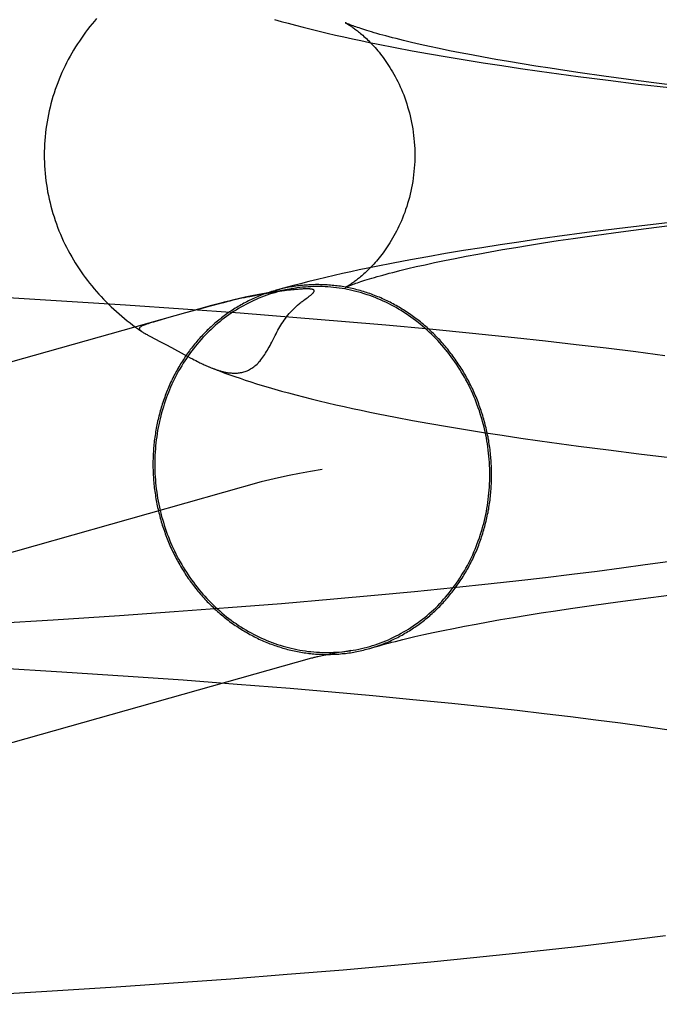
# Model space of a CAD drawing. Header units: inches. Extents: x 0 to 243, y 0 to 157.
# Tile 19 of 63: x 84.6215 to 84.6888, y 80.9121 to 81.0158. Entities that reach past the tile are written whole.
import ezdxf

# ---------------------------------------------------------------- set-up
doc = ezdxf.new("R2010")
doc.units = ezdxf.units.IN
doc.header["$LTSCALE"] = 13.357143
doc.header["$MEASUREMENT"] = 0
doc.linetypes.add('HIDDEN', pattern=[0.2, 0.1, -0.1])
doc.layers.add('DEFAULT_2', color=8, linetype='HIDDEN')

msp = doc.modelspace()

# ---------------------------------------------------------------- linework, layer by layer
at = {"layer": 'DEFAULT_2', "color": 8, "linetype": 'HIDDEN'}
for p, q in [((84.66099, 81.01285), (84.6628, 81.01251)), ((84.6628, 81.01251), (84.66462, 81.01218)), ((84.6646, 81.01296), (84.66363, 81.01317)), ((84.66562, 81.01274), (84.6646, 81.01296)), ((84.6667, 81.01251), (84.66562, 81.01274)), ((84.66784, 81.01229), (84.6667, 81.01251)), ((84.66462, 81.01218), (84.66647, 81.01186)), ((84.66647, 81.01186), (84.66836, 81.01155)), ((84.66904, 81.01206), (84.66784, 81.01229)), ((84.66836, 81.01155), (84.67027, 81.01124)), ((84.67028, 81.01183), (84.66904, 81.01206)), ((84.67158, 81.0116), (84.67028, 81.01183)), ((84.67294, 81.01136), (84.67158, 81.0116)), ((84.67435, 81.01113), (84.67294, 81.01136)), ((84.67027, 81.01124), (84.67222, 81.01094)), ((84.67222, 81.01094), (84.67419, 81.01065)), ((84.67419, 81.01065), (84.67619, 81.01036)), ((84.6758, 81.01089), (84.67435, 81.01113)), ((84.67731, 81.01066), (84.6758, 81.01089)), ((84.67619, 81.01036), (84.67821, 81.01008)), ((84.67887, 81.01042), (84.67731, 81.01066)), ((84.68047, 81.01018), (84.67887, 81.01042)), ((84.67821, 81.01008), (84.68027, 81.0098)), ((84.68027, 81.0098), (84.68341, 81.0094)), ((84.68296, 81.00983), (84.68047, 81.01018)), ((84.68555, 81.00948), (84.68296, 81.00983)), ((84.68341, 81.0094), (84.68661, 81.009)), ((84.68824, 81.00913), (84.68555, 81.00948)), ((84.68661, 81.009), (84.68987, 81.00862)), ((84.69102, 81.00879), (84.68824, 81.00913)), ((84.68433, 80.99376), (84.68116, 80.99336)), ((84.68756, 80.99416), (84.68433, 80.99376)), ((84.68475, 80.99346), (84.68741, 80.9938)), ((84.68741, 80.9938), (84.69016, 80.99415)), ((84.69085, 80.99454), (84.68756, 80.99416)), ((84.67806, 80.99294), (84.67603, 80.99266)), ((84.68116, 80.99336), (84.67806, 80.99294)), ((84.67815, 80.99252), (84.67973, 80.99275)), ((84.67973, 80.99275), (84.68219, 80.99311)), ((84.68219, 80.99311), (84.68475, 80.99346)), ((84.67011, 80.99177), (84.66819, 80.99147)), ((84.67205, 80.99208), (84.67011, 80.99177)), ((84.67402, 80.99237), (84.67205, 80.99208)), ((84.67231, 80.99157), (84.67369, 80.99181)), ((84.67369, 80.99181), (84.67513, 80.99204)), ((84.67603, 80.99266), (84.67402, 80.99237)), ((84.67513, 80.99204), (84.67661, 80.99228)), ((84.67661, 80.99228), (84.67815, 80.99252)), ((84.66444, 80.99083), (84.6626, 80.99049)), ((84.6663, 80.99115), (84.66444, 80.99083)), ((84.6662, 80.99043), (84.66731, 80.99065)), ((84.66819, 80.99147), (84.6663, 80.99115)), ((84.66731, 80.99065), (84.66848, 80.99088)), ((84.66848, 80.99088), (84.6697, 80.99111)), ((84.6697, 80.99111), (84.67098, 80.99134)), ((84.67098, 80.99134), (84.67231, 80.99157)), ((84.66079, 80.99015), (84.659, 80.9898)), ((84.6626, 80.99049), (84.66079, 80.99015)), ((84.66232, 80.98957), (84.6632, 80.98978)), ((84.6632, 80.98978), (84.66414, 80.98999)), ((84.66414, 80.98999), (84.66514, 80.99021)), ((84.66514, 80.99021), (84.6662, 80.99043)), ((84.62529, 80.9862), (84.61798, 80.98663)), ((84.64621, 80.98672), (84.6457, 80.98662)), ((84.64668, 80.98681), (84.64621, 80.98672)), ((84.64711, 80.98689), (84.64668, 80.98681)), ((84.64751, 80.98696), (84.64711, 80.98689)), ((84.64787, 80.98702), (84.64751, 80.98696)), ((84.64821, 80.98707), (84.64787, 80.98702)), ((84.64852, 80.98712), (84.64821, 80.98707)), ((84.64881, 80.98716), (84.64852, 80.98712)), ((84.64908, 80.9872), (84.64881, 80.98716)), ((84.64933, 80.98723), (84.64908, 80.9872)), ((84.64957, 80.98726), (84.64933, 80.98723)), ((84.64979, 80.98729), (84.64957, 80.98726)), ((84.64999, 80.98731), (84.64979, 80.98729)), ((84.65018, 80.98733), (84.64999, 80.98731)), ((84.65035, 80.98735), (84.65018, 80.98733)), ((84.65051, 80.98737), (84.65035, 80.98735)), ((84.65065, 80.98738), (84.65051, 80.98737)), ((84.65079, 80.98739), (84.65065, 80.98738)), ((84.65091, 80.9874), (84.65079, 80.98739)), ((84.65102, 80.98741), (84.65091, 80.9874)), ((84.65113, 80.98742), (84.65102, 80.98741)), ((84.65122, 80.98742), (84.65113, 80.98742)), ((84.65131, 80.98743), (84.65122, 80.98742)), ((84.65139, 80.98743), (84.65131, 80.98743)), ((84.65146, 80.98743), (84.65139, 80.98743)), ((84.65152, 80.98743), (84.65146, 80.98743)), ((84.65158, 80.98743), (84.65152, 80.98743)), ((84.65163, 80.98744), (84.65158, 80.98743)), ((84.65162, 80.98643), (84.65183, 80.98658)), ((84.65175, 80.98744), (84.65173, 80.98744)), ((84.6518, 80.98744), (84.65178, 80.98744)), ((84.65183, 80.98658), (84.65195, 80.98667)), ((84.64166, 80.98569), (84.51251, 80.94927)), ((84.6326, 80.98573), (84.62529, 80.9862)), ((84.63866, 80.98532), (84.6326, 80.98573)), ((84.64152, 80.98563), (84.64063, 80.98538)), ((84.65147, 80.98632), (84.65162, 80.98643)), ((84.64468, 80.98488), (84.63866, 80.98532)), ((84.64063, 80.98538), (84.63893, 80.98492)), ((84.65064, 80.98441), (84.64468, 80.98488)), ((84.65535, 80.98402), (84.65064, 80.98441)), ((84.636, 80.98408), (84.63554, 80.98395)), ((84.63682, 80.98432), (84.636, 80.98408)), ((84.66001, 80.98361), (84.65535, 80.98402)), ((84.6646, 80.98319), (84.66001, 80.98361)), ((84.63398, 80.98319), (84.63434, 80.98294)), ((84.63429, 80.98297), (84.63434, 80.98294)), ((84.63518, 80.98246), (84.63629, 80.98188)), ((84.66912, 80.98274), (84.6646, 80.98319)), ((84.67355, 80.98229), (84.66912, 80.98274)), ((84.63629, 80.98188), (84.63684, 80.98159)), ((84.63684, 80.98159), (84.63744, 80.98126)), ((84.63744, 80.98126), (84.63877, 80.98054)), ((84.67682, 80.98193), (84.67355, 80.98229)), ((84.68004, 80.98157), (84.67682, 80.98193)), ((84.68321, 80.98119), (84.68004, 80.98157)), ((84.63877, 80.98054), (84.63917, 80.98032)), ((84.63917, 80.98032), (84.63942, 80.98019)), ((84.68632, 80.98081), (84.68321, 80.98119)), ((84.68937, 80.98041), (84.68632, 80.98081)), ((84.63942, 80.98019), (84.63966, 80.98007)), ((84.63966, 80.98007), (84.63983, 80.97998)), ((84.63983, 80.97998), (84.64, 80.97989)), ((84.64, 80.97989), (84.64017, 80.97981)), ((84.64017, 80.97981), (84.64033, 80.97973)), ((84.64033, 80.97973), (84.64044, 80.97967)), ((84.64044, 80.97967), (84.64055, 80.97962)), ((84.64055, 80.97962), (84.64066, 80.97957)), ((84.64066, 80.97957), (84.64077, 80.97951)), ((84.64077, 80.97951), (84.64089, 80.97946)), ((84.64089, 80.97946), (84.641, 80.97941)), ((84.641, 80.97941), (84.64112, 80.97935)), ((84.64112, 80.97935), (84.64124, 80.9793)), ((84.64124, 80.9793), (84.64137, 80.97925)), ((84.66102, 80.97394), (84.66282, 80.9736)), ((84.66282, 80.9736), (84.66465, 80.97328)), ((84.66465, 80.97328), (84.6665, 80.97295)), ((84.6665, 80.97295), (84.66839, 80.97264)), ((84.66839, 80.97264), (84.6703, 80.97233)), ((84.6703, 80.97233), (84.67225, 80.97203)), ((84.67225, 80.97203), (84.67422, 80.97174)), ((84.67422, 80.97174), (84.67622, 80.97145)), ((84.67622, 80.97145), (84.67825, 80.97117)), ((84.67825, 80.97117), (84.68031, 80.97089)), ((84.68031, 80.97089), (84.68345, 80.97049)), ((84.68345, 80.97049), (84.68665, 80.97009)), ((84.68665, 80.97009), (84.68992, 80.96971)), ((84.6469, 80.96712), (84.51781, 80.93071)), ((84.68971, 80.95873), (84.68732, 80.95839)), ((84.68225, 80.95771), (84.67958, 80.95737)), ((84.68483, 80.95805), (84.68225, 80.95771)), ((84.68732, 80.95839), (84.68483, 80.95805)), ((84.6711, 80.95639), (84.66712, 80.95597)), ((84.674, 80.95672), (84.6711, 80.95639)), ((84.67683, 80.95704), (84.674, 80.95672)), ((84.67958, 80.95737), (84.67683, 80.95704)), ((84.66302, 80.95556), (84.65882, 80.95516)), ((84.66712, 80.95597), (84.66302, 80.95556)), ((84.65453, 80.95478), (84.64904, 80.95431)), ((84.65882, 80.95516), (84.65453, 80.95478)), ((84.6819, 80.95416), (84.68445, 80.95451)), ((84.68445, 80.95451), (84.68709, 80.95486)), ((84.68709, 80.95486), (84.68982, 80.9552)), ((84.63774, 80.95344), (84.63197, 80.95303)), ((84.64343, 80.95386), (84.63774, 80.95344)), ((84.64904, 80.95431), (84.64343, 80.95386)), ((84.67489, 80.9531), (84.67637, 80.95334)), ((84.67637, 80.95334), (84.67789, 80.95357)), ((84.67789, 80.95357), (84.67946, 80.95381)), ((84.67946, 80.95381), (84.6819, 80.95416)), ((84.62498, 80.95258), (84.61796, 80.95215)), ((84.63197, 80.95303), (84.62498, 80.95258)), ((84.66951, 80.95217), (84.67078, 80.9524)), ((84.67078, 80.9524), (84.6721, 80.95263)), ((84.6721, 80.95263), (84.67347, 80.95287)), ((84.67347, 80.95287), (84.67489, 80.9531)), ((84.66401, 80.95105), (84.665, 80.95127)), ((84.665, 80.95127), (84.66604, 80.95149)), ((84.66604, 80.95149), (84.66714, 80.95171)), ((84.66714, 80.95171), (84.6683, 80.95194)), ((84.6683, 80.95194), (84.66951, 80.95217)), ((84.66221, 80.95064), (84.66308, 80.95084)), ((84.66308, 80.95084), (84.66401, 80.95105)), ((84.65539, 80.94921), (84.65483, 80.94912)), ((84.65483, 80.94912), (84.65433, 80.94903)), ((84.61887, 80.94758), (84.62591, 80.94715)), ((84.62591, 80.94715), (84.63289, 80.94669)), ((84.63289, 80.94669), (84.63866, 80.94628)), ((84.63866, 80.94628), (84.64435, 80.94585)), ((84.64435, 80.94585), (84.64994, 80.9454)), ((84.64994, 80.9454), (84.65433, 80.94503)), ((84.65433, 80.94503), (84.65863, 80.94464)), ((84.65863, 80.94464), (84.66284, 80.94424)), ((84.66284, 80.94424), (84.66695, 80.94383)), ((84.66695, 80.94383), (84.67094, 80.94341)), ((84.67094, 80.94341), (84.67385, 80.94309)), ((84.67385, 80.94309), (84.67668, 80.94276)), ((84.67668, 80.94276), (84.67944, 80.94243)), ((84.67944, 80.94243), (84.68211, 80.9421)), ((84.68211, 80.9421), (84.6847, 80.94176)), ((84.6847, 80.94176), (84.6872, 80.94142)), ((84.6872, 80.94142), (84.6896, 80.94107)), ((84.6864, 80.91899), (84.68944, 80.91938)), ((84.67693, 80.91787), (84.68014, 80.91823)), ((84.68014, 80.91823), (84.6833, 80.9186)), ((84.6833, 80.9186), (84.6864, 80.91899)), ((84.66474, 80.91662), (84.66925, 80.91706)), ((84.66925, 80.91706), (84.67367, 80.91751)), ((84.67367, 80.91751), (84.67693, 80.91787)), ((84.65552, 80.91578), (84.66016, 80.91619)), ((84.66016, 80.91619), (84.66474, 80.91662)), ((84.64368, 80.91484), (84.64964, 80.9153)), ((84.64964, 80.9153), (84.65552, 80.91578)), ((84.62431, 80.91353), (84.63161, 80.91399)), ((84.63161, 80.91399), (84.63766, 80.9144)), ((84.63766, 80.9144), (84.64368, 80.91484)), ((84.61702, 80.9131), (84.62431, 80.91353))]:
    msp.add_line(p, q, dxfattribs=at)
for points in [[(84.62957, 81.0159), (84.62933, 81.01562), (84.62909, 81.01533), (84.62885, 81.01504), (84.62862, 81.01475), (84.6284, 81.01445), (84.62818, 81.01415), (84.62796, 81.01384), (84.62775, 81.01353), (84.62754, 81.01322), (84.62734, 81.0129), (84.62714, 81.01258), (84.62695, 81.01225), (84.62677, 81.01192), (84.62658, 81.01159), (84.62641, 81.01125), (84.62624, 81.01091), (84.62607, 81.01056), (84.62591, 81.01021), (84.62576, 81.00986), (84.62561, 81.0095), (84.62547, 81.00914), (84.62534, 81.00878), (84.62521, 81.00842), (84.62509, 81.00805), (84.62497, 81.00768), (84.62486, 81.0073), (84.62476, 81.00693), (84.62466, 81.00655), (84.62457, 81.00617), (84.62449, 81.00578), (84.62442, 81.0054), (84.62435, 81.00501), (84.62429, 81.00463), (84.62423, 81.00424), (84.62419, 81.00385), (84.62415, 81.00346), (84.62412, 81.00307), (84.62409, 81.00267), (84.62407, 81.00228), (84.62406, 81.00189), (84.62406, 81.00152)], [(84.64829, 81.0158), (84.649, 81.0156), (84.64974, 81.0154), (84.65051, 81.01519), (84.65131, 81.01498), (84.65214, 81.01477), (84.65298, 81.01457), (84.65385, 81.01436), (84.65472, 81.01416), (84.6556, 81.01396), (84.6565, 81.01377), (84.65739, 81.01358), (84.65829, 81.01339), (84.65919, 81.01321), (84.66099, 81.01285)], [(84.65575, 81.01545), (84.65574, 81.01546), (84.65575, 81.01545), (84.65576, 81.01544), (84.65578, 81.01543), (84.65581, 81.01542), (84.65584, 81.0154), (84.65588, 81.01538), (84.65593, 81.01535), (84.65598, 81.01532), (84.65603, 81.01529), (84.65609, 81.01525), (84.65616, 81.01521), (84.65623, 81.01517), (84.6563, 81.01512), (84.65638, 81.01507), (84.65646, 81.01501), (84.65655, 81.01495), (84.65664, 81.01489), (84.65673, 81.01482), (84.65683, 81.01475), (84.65693, 81.01467), (84.65703, 81.01459), (84.65714, 81.01451), (84.65725, 81.01442), (84.65736, 81.01433), (84.65748, 81.01423), (84.65759, 81.01413), (84.65771, 81.01402), (84.65783, 81.01391), (84.65796, 81.01379), (84.65808, 81.01367), (84.65821, 81.01354), (84.65834, 81.01341), (84.65848, 81.01328), (84.65861, 81.01313), (84.65875, 81.01299), (84.65888, 81.01283), (84.65902, 81.01267), (84.65916, 81.01251), (84.6593, 81.01234), (84.65944, 81.01216), (84.65958, 81.01198), (84.65973, 81.01179), (84.65987, 81.01159), (84.66001, 81.01139), (84.66016, 81.01118), (84.6603, 81.01096), (84.66044, 81.01074), (84.66058, 81.01051), (84.66072, 81.01027), (84.66086, 81.01003), (84.661, 81.00978), (84.66113, 81.00952), (84.66127, 81.00926), (84.6614, 81.00899), (84.66152, 81.00871), (84.66165, 81.00843), (84.66177, 81.00814), (84.66189, 81.00785), (84.662, 81.00755), (84.66211, 81.00724), (84.66221, 81.00693), (84.66231, 81.00661), (84.6624, 81.00629), (84.66249, 81.00597), (84.66257, 81.00564), (84.66265, 81.00531), (84.66272, 81.00497), (84.66278, 81.00464), (84.66284, 81.00429), (84.66289, 81.00395), (84.66294, 81.0036), (84.66297, 81.00326), (84.66301, 81.00291), (84.66303, 81.00255), (84.66305, 81.0022), (84.66306, 81.00185), (84.66306, 81.00152)], [(84.66363, 81.01317), (84.66273, 81.01338), (84.6623, 81.01348), (84.66188, 81.01358), (84.66148, 81.01368), (84.66109, 81.01378), (84.66072, 81.01387), (84.66036, 81.01396), (84.66002, 81.01406), (84.65969, 81.01415), (84.65938, 81.01423), (84.65908, 81.01432), (84.65879, 81.0144), (84.65852, 81.01448), (84.65827, 81.01456), (84.65802, 81.01463), (84.6578, 81.0147), (84.65758, 81.01477), (84.65738, 81.01484), (84.65719, 81.0149), (84.65702, 81.01496), (84.65685, 81.01502), (84.6567, 81.01507), (84.65657, 81.01512), (84.65644, 81.01517), (84.65633, 81.01521), (84.65622, 81.01525), (84.65613, 81.01529), (84.65605, 81.01532), (84.65598, 81.01535), (84.65592, 81.01538), (84.65587, 81.0154), (84.65582, 81.01542), (84.65579, 81.01543), (84.65577, 81.01544), (84.65576, 81.01545)], [(84.62406, 81.00152), (84.62406, 81.00116), (84.62407, 81.00077), (84.62409, 81.00038), (84.62412, 80.99999), (84.62415, 80.99959), (84.62419, 80.9992), (84.62423, 80.99882), (84.62429, 80.99843), (84.62435, 80.99804), (84.62441, 80.99766), (84.62449, 80.99727), (84.62457, 80.99689), (84.62466, 80.99651), (84.62475, 80.99614), (84.62486, 80.99576), (84.62496, 80.99539), (84.62508, 80.99502), (84.6252, 80.99465), (84.62533, 80.99428), (84.62546, 80.99392), (84.6256, 80.99356), (84.62575, 80.99321), (84.6259, 80.99286), (84.62606, 80.99251), (84.62623, 80.99216), (84.62639, 80.99182), (84.62657, 80.99148), (84.62675, 80.99115), (84.62694, 80.99082), (84.62713, 80.9905), (84.62732, 80.99017), (84.62752, 80.98986), (84.62773, 80.98954), (84.62794, 80.98923), (84.62815, 80.98893), (84.62837, 80.98863), (84.6286, 80.98833), (84.62883, 80.98804), (84.62906, 80.98775), (84.6293, 80.98746), (84.62954, 80.98718), (84.62979, 80.9869), (84.63004, 80.98663), (84.6303, 80.98636), (84.63056, 80.98609), (84.63082, 80.98582), (84.63109, 80.98556), (84.63137, 80.98531), (84.63165, 80.98505), (84.63193, 80.98481), (84.63221, 80.98456), (84.6325, 80.98433), (84.63278, 80.98409), (84.63308, 80.98386), (84.63337, 80.98364), (84.63367, 80.98341), (84.63398, 80.98319)], [(84.66306, 81.00152), (84.66306, 81.00119), (84.66305, 81.00084), (84.66303, 81.00049), (84.66301, 81.00014), (84.66297, 80.99979), (84.66294, 80.99944), (84.66289, 80.99909), (84.66284, 80.99875), (84.66278, 80.9984), (84.66272, 80.99807), (84.66265, 80.99773), (84.66257, 80.9974), (84.66249, 80.99707), (84.6624, 80.99674), (84.66231, 80.99642), (84.66221, 80.99611), (84.6621, 80.9958), (84.662, 80.99549), (84.66188, 80.99519), (84.66177, 80.9949), (84.66165, 80.99461), (84.66152, 80.99433), (84.66139, 80.99405), (84.66126, 80.99378), (84.66113, 80.99352), (84.661, 80.99326), (84.66086, 80.99301), (84.66072, 80.99277), (84.66058, 80.99253), (84.66044, 80.9923), (84.6603, 80.99208), (84.66015, 80.99186), (84.66001, 80.99165), (84.65987, 80.99145), (84.65972, 80.99125), (84.65958, 80.99106), (84.65944, 80.99088), (84.6593, 80.9907), (84.65916, 80.99053), (84.65902, 80.99037), (84.65888, 80.99021), (84.65874, 80.99005), (84.65861, 80.98991), (84.65847, 80.98976), (84.65834, 80.98963), (84.65821, 80.9895), (84.65808, 80.98937), (84.65795, 80.98925), (84.65783, 80.98913), (84.65771, 80.98902), (84.65759, 80.98891), (84.65747, 80.98881), (84.65736, 80.98872), (84.65724, 80.98862), (84.65714, 80.98853), (84.65703, 80.98845), (84.65693, 80.98837), (84.65683, 80.98829), (84.65673, 80.98822), (84.65664, 80.98815), (84.65655, 80.98809), (84.65646, 80.98803), (84.65638, 80.98797), (84.6563, 80.98792), (84.65623, 80.98787), (84.65616, 80.98783), (84.65609, 80.98779), (84.65603, 80.98775), (84.65597, 80.98772), (84.65592, 80.98769), (84.65588, 80.98766), (84.65584, 80.98764), (84.65581, 80.98762), (84.65578, 80.98761), (84.65576, 80.9876), (84.65575, 80.98759), (84.65574, 80.98759)], [(84.659, 80.9898), (84.65811, 80.98962), (84.65722, 80.98943), (84.65634, 80.98924), (84.65546, 80.98905), (84.65458, 80.98885), (84.65369, 80.98864), (84.65281, 80.98843), (84.65192, 80.98822), (84.65103, 80.98799), (84.65014, 80.98776), (84.64924, 80.98751), (84.64835, 80.98726)], [(84.65574, 80.98759), (84.65575, 80.98759), (84.65577, 80.9876), (84.65579, 80.98761), (84.65583, 80.98763), (84.65587, 80.98765), (84.65592, 80.98767), (84.65598, 80.9877), (84.65605, 80.98772), (84.65614, 80.98776), (84.65623, 80.98779), (84.65633, 80.98783), (84.65645, 80.98788), (84.65657, 80.98793), (84.65671, 80.98798), (84.65686, 80.98803), (84.65703, 80.98809), (84.6572, 80.98815), (84.65739, 80.98821), (84.65759, 80.98828), (84.65781, 80.98835), (84.65804, 80.98842), (84.65828, 80.98849), (84.65854, 80.98857), (84.65881, 80.98865), (84.6591, 80.98873), (84.6594, 80.98882), (84.65971, 80.9889), (84.66004, 80.98899), (84.66038, 80.98909), (84.66074, 80.98918), (84.66112, 80.98927), (84.6615, 80.98937), (84.66191, 80.98947), (84.66232, 80.98957)], [(84.65032, 80.98749), (84.65006, 80.98745), (84.64977, 80.98739), (84.64948, 80.98733), (84.64919, 80.98727), (84.6489, 80.9872), (84.64861, 80.98712), (84.64833, 80.98704), (84.64804, 80.98696), (84.64776, 80.98687), (84.64748, 80.98677), (84.6472, 80.98667), (84.64692, 80.98656), (84.64664, 80.98645), (84.64637, 80.98633), (84.6461, 80.98621), (84.64582, 80.98608), (84.64556, 80.98595), (84.64529, 80.98581), (84.64503, 80.98567), (84.64476, 80.98552), (84.6445, 80.98537), (84.64425, 80.98521), (84.64399, 80.98505), (84.64374, 80.98489), (84.64349, 80.98471), (84.64325, 80.98454), (84.64301, 80.98436), (84.64276, 80.98417), (84.64253, 80.98398), (84.64229, 80.98379), (84.64206, 80.98359), (84.64184, 80.98339), (84.64161, 80.98318), (84.64139, 80.98297), (84.64117, 80.98276), (84.64096, 80.98254), (84.64075, 80.98231), (84.64054, 80.98209), (84.64034, 80.98185), (84.64014, 80.98162), (84.63994, 80.98138), (84.63975, 80.98114), (84.63956, 80.98089), (84.63938, 80.98064), (84.6392, 80.98039), (84.63902, 80.98013), (84.63885, 80.97987), (84.63868, 80.97961), (84.63852, 80.97934), (84.63836, 80.97907), (84.6382, 80.9788), (84.63805, 80.97853), (84.6379, 80.97825), (84.63776, 80.97797), (84.63762, 80.97768), (84.63749, 80.9774), (84.63736, 80.97711), (84.63724, 80.97682), (84.63712, 80.97652), (84.637, 80.97622), (84.63689, 80.97593), (84.63678, 80.97563), (84.63668, 80.97532), (84.63659, 80.97502), (84.6365, 80.97471), (84.63641, 80.9744), (84.63633, 80.97409), (84.63625, 80.97378), (84.63618, 80.97347), (84.63611, 80.97315), (84.63605, 80.97284), (84.63599, 80.97252), (84.63594, 80.9722), (84.63589, 80.97188), (84.63585, 80.97156), (84.63581, 80.97124), (84.63578, 80.97092), (84.63575, 80.9706), (84.63573, 80.97027), (84.63571, 80.96995), (84.6357, 80.96963), (84.63569, 80.9693), (84.63569, 80.96898)], [(84.67115, 80.96787), (84.67114, 80.96806), (84.67114, 80.96826), (84.67114, 80.96845), (84.67113, 80.96864), (84.67112, 80.96883), (84.67111, 80.96902), (84.6711, 80.96921), (84.67109, 80.9694), (84.67108, 80.96959), (84.67106, 80.96978), (84.67104, 80.96997), (84.67102, 80.97016), (84.671, 80.97035), (84.67098, 80.97054), (84.67095, 80.97073), (84.67093, 80.97092), (84.6709, 80.97111), (84.67087, 80.9713), (84.67084, 80.97149), (84.6708, 80.97168), (84.67077, 80.97187), (84.67073, 80.97206), (84.67069, 80.97224), (84.67065, 80.97243), (84.67061, 80.97262), (84.67057, 80.9728), (84.67052, 80.97299), (84.67048, 80.97317), (84.67043, 80.97336), (84.67038, 80.97354), (84.67033, 80.97373), (84.67027, 80.97391), (84.67022, 80.9741), (84.67016, 80.97428), (84.6701, 80.97446), (84.67004, 80.97464), (84.66998, 80.97482), (84.66992, 80.975), (84.66985, 80.97518), (84.66979, 80.97536), (84.66972, 80.97554), (84.66965, 80.97572), (84.66958, 80.97589), (84.66951, 80.97607), (84.66943, 80.97624), (84.66936, 80.97642), (84.66928, 80.97659), (84.6692, 80.97677), (84.66912, 80.97694), (84.66904, 80.97711), (84.66896, 80.97728), (84.66887, 80.97745), (84.66879, 80.97762), (84.6687, 80.97779), (84.66861, 80.97795), (84.66852, 80.97812), (84.66843, 80.97828), (84.66833, 80.97845), (84.66824, 80.97861), (84.66814, 80.97877), (84.66804, 80.97894), (84.66794, 80.9791), (84.66784, 80.97926), (84.66774, 80.97941), (84.66764, 80.97957), (84.66753, 80.97973), (84.66743, 80.97988), (84.66732, 80.98004), (84.66721, 80.98019), (84.6671, 80.98034), (84.66699, 80.98049), (84.66687, 80.98064), (84.66676, 80.98079), (84.66665, 80.98093), (84.66653, 80.98108), (84.66641, 80.98123), (84.66629, 80.98137), (84.66617, 80.98151), (84.66605, 80.98165), (84.66592, 80.98179), (84.6658, 80.98193), (84.66568, 80.98207), (84.66555, 80.9822), (84.66542, 80.98234), (84.66529, 80.98247), (84.66516, 80.9826), (84.66503, 80.98273), (84.6649, 80.98286), (84.66476, 80.98299), (84.66463, 80.98311), (84.66449, 80.98324), (84.66436, 80.98336), (84.66422, 80.98348), (84.66408, 80.9836), (84.66394, 80.98372), (84.6638, 80.98384), (84.66366, 80.98396), (84.66351, 80.98407), (84.66337, 80.98418), (84.66322, 80.98429), (84.66308, 80.9844), (84.66293, 80.98451), (84.66278, 80.98462), (84.66263, 80.98472), (84.66249, 80.98483), (84.66233, 80.98493), (84.66218, 80.98503), (84.66203, 80.98513), (84.66188, 80.98523), (84.66172, 80.98532), (84.66157, 80.98542), (84.66141, 80.98551), (84.66126, 80.9856), (84.6611, 80.98569), (84.66094, 80.98578), (84.66078, 80.98586), (84.66062, 80.98595), (84.66046, 80.98603), (84.6603, 80.98611), (84.66014, 80.98619), (84.65998, 80.98626), (84.65982, 80.98634), (84.65966, 80.98641), (84.65949, 80.98649), (84.65933, 80.98656), (84.65916, 80.98662), (84.659, 80.98669), (84.65883, 80.98676), (84.65866, 80.98682), (84.6585, 80.98688), (84.65833, 80.98694), (84.65816, 80.987), (84.65799, 80.98706), (84.65782, 80.98711), (84.65765, 80.98716), (84.65748, 80.98721), (84.65731, 80.98726), (84.65714, 80.98731), (84.65697, 80.98735), (84.6568, 80.9874), (84.65663, 80.98744), (84.65646, 80.98748), (84.65628, 80.98752), (84.65611, 80.98755), (84.65594, 80.98759), (84.65576, 80.98762), (84.65559, 80.98765), (84.65542, 80.98768), (84.65524, 80.98771), (84.65507, 80.98773), (84.6549, 80.98776), (84.65472, 80.98778), (84.65455, 80.9878), (84.65437, 80.98781), (84.6542, 80.98783), (84.65402, 80.98784), (84.65385, 80.98786), (84.65367, 80.98787), (84.6535, 80.98787), (84.65332, 80.98788), (84.65315, 80.98788), (84.65297, 80.98789), (84.6528, 80.98789), (84.65262, 80.98789), (84.65245, 80.98788), (84.65227, 80.98788), (84.6521, 80.98787), (84.65192, 80.98786), (84.65175, 80.98785), (84.65158, 80.98784), (84.6514, 80.98783), (84.65123, 80.98781), (84.65105, 80.98779), (84.65088, 80.98777), (84.65071, 80.98775), (84.65053, 80.98773), (84.65036, 80.9877), (84.65019, 80.98767), (84.65002, 80.98765), (84.64985, 80.98761), (84.64967, 80.98758), (84.6495, 80.98755), (84.64933, 80.98751), (84.64916, 80.98747), (84.64899, 80.98743), (84.64882, 80.98739), (84.64865, 80.98735), (84.64848, 80.9873)], [(84.67096, 80.96788), (84.67096, 80.9682), (84.67095, 80.96853), (84.67094, 80.96886), (84.67092, 80.96918), (84.67089, 80.96951), (84.67087, 80.96983), (84.67083, 80.97015), (84.6708, 80.97048), (84.67075, 80.9708), (84.67071, 80.97112), (84.67065, 80.97144), (84.6706, 80.97176), (84.67053, 80.97208), (84.67047, 80.9724), (84.67039, 80.97272), (84.67032, 80.97304), (84.67024, 80.97335), (84.67015, 80.97367), (84.67006, 80.97398), (84.66996, 80.97429), (84.66986, 80.9746), (84.66975, 80.97491), (84.66964, 80.97521), (84.66953, 80.97551), (84.66941, 80.97582), (84.66928, 80.97611), (84.66916, 80.97641), (84.66902, 80.97671), (84.66888, 80.977), (84.66874, 80.97729), (84.6686, 80.97758), (84.66844, 80.97786), (84.66829, 80.97814), (84.66813, 80.97842), (84.66796, 80.9787), (84.6678, 80.97897), (84.66762, 80.97924), (84.66745, 80.97951), (84.66727, 80.97978), (84.66708, 80.98004), (84.6669, 80.98029), (84.6667, 80.98055), (84.66651, 80.9808), (84.66631, 80.98105), (84.6661, 80.98129), (84.6659, 80.98153), (84.66569, 80.98177), (84.66547, 80.982), (84.66526, 80.98223), (84.66503, 80.98245), (84.66481, 80.98267), (84.66458, 80.98289), (84.66435, 80.9831), (84.66412, 80.98331), (84.66388, 80.98352), (84.66364, 80.98372), (84.6634, 80.98391), (84.66315, 80.9841), (84.6629, 80.98429), (84.66265, 80.98447), (84.6624, 80.98465), (84.66214, 80.98482), (84.66188, 80.98499), (84.66162, 80.98515), (84.66136, 80.98531), (84.66109, 80.98547), (84.66082, 80.98562), (84.66055, 80.98576), (84.66028, 80.9859), (84.66, 80.98603), (84.65973, 80.98616), (84.65945, 80.98629), (84.65917, 80.98641), (84.65889, 80.98652), (84.6586, 80.98663), (84.65832, 80.98673), (84.65803, 80.98683), (84.65774, 80.98692), (84.65745, 80.98701), (84.65716, 80.98709), (84.65687, 80.98717), (84.65658, 80.98724), (84.65629, 80.98731), (84.65599, 80.98737), (84.6557, 80.98743), (84.6554, 80.98748), (84.65511, 80.98752), (84.65481, 80.98756), (84.65451, 80.98759), (84.65422, 80.98762), (84.65392, 80.98765), (84.65362, 80.98766), (84.65332, 80.98768), (84.65302, 80.98768), (84.65273, 80.98768), (84.65243, 80.98768), (84.65213, 80.98767), (84.65184, 80.98765), (84.65154, 80.98763), (84.65124, 80.98761), (84.65095, 80.98757), (84.65065, 80.98754), (84.65036, 80.98749), (84.64961, 80.98737)], [(84.64835, 80.98726), (84.64832, 80.98725), (84.64815, 80.9872), (84.64798, 80.98715), (84.64781, 80.9871), (84.64765, 80.98704), (84.64748, 80.98699), (84.64732, 80.98693), (84.64715, 80.98687), (84.64699, 80.98681), (84.64683, 80.98674), (84.64666, 80.98668), (84.6465, 80.98661), (84.64634, 80.98654), (84.64618, 80.98647), (84.64602, 80.9864), (84.64586, 80.98632), (84.6457, 80.98625), (84.64554, 80.98617), (84.64539, 80.98609), (84.64523, 80.98601), (84.64508, 80.98593), (84.64492, 80.98584), (84.64477, 80.98576), (84.64461, 80.98567), (84.64446, 80.98558), (84.64431, 80.98549), (84.64416, 80.9854), (84.64401, 80.9853), (84.64386, 80.98521), (84.64371, 80.98511), (84.64357, 80.98501), (84.64342, 80.98491), (84.64328, 80.98481), (84.64313, 80.9847), (84.64299, 80.9846), (84.64285, 80.98449), (84.64271, 80.98438), (84.64257, 80.98427), (84.64243, 80.98416), (84.64229, 80.98405), (84.64215, 80.98393), (84.64202, 80.98382), (84.64188, 80.9837), (84.64175, 80.98358), (84.64161, 80.98346), (84.64148, 80.98334), (84.64135, 80.98321), (84.64122, 80.98309), (84.6411, 80.98296), (84.64097, 80.98283), (84.64084, 80.9827), (84.64072, 80.98257), (84.6406, 80.98244), (84.64047, 80.98231), (84.64035, 80.98217), (84.64023, 80.98204), (84.64012, 80.9819), (84.64, 80.98176), (84.63988, 80.98162), (84.63977, 80.98148), (84.63966, 80.98134), (84.63955, 80.9812), (84.63943, 80.98105), (84.63933, 80.98091), (84.63922, 80.98076), (84.63911, 80.98061), (84.63901, 80.98046), (84.6389, 80.98031), (84.6388, 80.98016), (84.6387, 80.98), (84.6386, 80.97985), (84.6385, 80.9797), (84.63841, 80.97954), (84.63831, 80.97938), (84.63822, 80.97922), (84.63813, 80.97906), (84.63804, 80.9789), (84.63795, 80.97874), (84.63786, 80.97858), (84.63777, 80.97842), (84.63769, 80.97825), (84.6376, 80.97809), (84.63752, 80.97792), (84.63744, 80.97775), (84.63736, 80.97758), (84.63729, 80.97741), (84.63721, 80.97725), (84.63714, 80.97707), (84.63706, 80.9769), (84.63699, 80.97673), (84.63692, 80.97656), (84.63686, 80.97638), (84.63679, 80.97621), (84.63673, 80.97603), (84.63666, 80.97586), (84.6366, 80.97568), (84.63654, 80.9755), (84.63648, 80.97532), (84.63643, 80.97514), (84.63637, 80.97497), (84.63632, 80.97479), (84.63627, 80.9746), (84.63622, 80.97442), (84.63617, 80.97424), (84.63612, 80.97406), (84.63608, 80.97387), (84.63603, 80.97369), (84.63599, 80.97351), (84.63595, 80.97332), (84.63591, 80.97314), (84.63588, 80.97295), (84.63584, 80.97277), (84.63581, 80.97258), (84.63578, 80.97239), (84.63575, 80.97221), (84.63572, 80.97202), (84.63569, 80.97183), (84.63567, 80.97164), (84.63564, 80.97145), (84.63562, 80.97126), (84.6356, 80.97107), (84.63559, 80.97089), (84.63557, 80.9707), (84.63555, 80.97051), (84.63554, 80.97032), (84.63553, 80.97013), (84.63552, 80.96994), (84.63551, 80.96974), (84.63551, 80.96955), (84.6355, 80.96936), (84.6355, 80.96917), (84.6355, 80.96898)], [(84.64961, 80.98737), (84.64889, 80.98725), (84.64816, 80.98713), (84.64741, 80.98699), (84.64664, 80.98685), (84.6459, 80.9867), (84.64522, 80.98656), (84.6446, 80.98642), (84.64402, 80.98629), (84.64348, 80.98616), (84.64298, 80.98604), (84.64251, 80.98592), (84.64207, 80.9858), (84.64166, 80.98569)], [(84.6457, 80.98662), (84.64542, 80.98657), (84.64514, 80.98651), (84.64485, 80.98645), (84.64455, 80.98638), (84.64424, 80.98631), (84.64392, 80.98624), (84.6436, 80.98616), (84.64326, 80.98608), (84.64292, 80.98599)], [(84.65171, 80.98744), (84.65168, 80.98744), (84.65163, 80.98744)], [(84.65195, 80.98667), (84.652, 80.98672), (84.65205, 80.98675), (84.6521, 80.98679), (84.65214, 80.98683), (84.65218, 80.98686), (84.65222, 80.98689), (84.65226, 80.98692), (84.65229, 80.98695), (84.65232, 80.98698), (84.65235, 80.987), (84.65237, 80.98703), (84.65239, 80.98705), (84.65241, 80.98708), (84.65243, 80.9871), (84.65244, 80.98712), (84.65245, 80.98714), (84.65246, 80.98715), (84.65247, 80.98717), (84.65248, 80.98719), (84.65248, 80.9872), (84.65248, 80.98722), (84.65248, 80.98723), (84.65248, 80.98725), (84.65248, 80.98726), (84.65248, 80.98727), (84.65247, 80.98728), (84.65246, 80.98729), (84.65246, 80.9873), (84.65245, 80.98731), (84.65244, 80.98732), (84.65243, 80.98733), (84.65242, 80.98734), (84.6524, 80.98734), (84.65239, 80.98735), (84.65237, 80.98736), (84.65236, 80.98736), (84.65234, 80.98737), (84.65233, 80.98738), (84.65231, 80.98738), (84.65229, 80.98739), (84.65228, 80.98739), (84.65226, 80.98739), (84.65224, 80.9874), (84.65222, 80.9874), (84.6522, 80.9874), (84.65219, 80.98741), (84.65217, 80.98741), (84.65215, 80.98741), (84.65213, 80.98742), (84.65211, 80.98742), (84.65209, 80.98742), (84.65207, 80.98742), (84.65206, 80.98742), (84.65204, 80.98742), (84.65202, 80.98743), (84.652, 80.98743), (84.65198, 80.98743), (84.65196, 80.98743), (84.65194, 80.98743), (84.65192, 80.98743), (84.6519, 80.98743), (84.65188, 80.98743), (84.65186, 80.98743), (84.65184, 80.98743), (84.65182, 80.98743)], [(84.64292, 80.98599), (84.64245, 80.98587), (84.64152, 80.98563)], [(84.648, 80.98183), (84.64836, 80.98254), (84.64845, 80.98272), (84.64855, 80.9829), (84.64864, 80.98308), (84.64874, 80.98326), (84.64885, 80.98345), (84.64896, 80.98363), (84.64907, 80.98381), (84.64919, 80.98398), (84.64931, 80.98416), (84.64944, 80.98434), (84.64957, 80.98451), (84.64971, 80.98468), (84.64985, 80.98484), (84.64999, 80.985), (84.65014, 80.98515), (84.65028, 80.9853), (84.65043, 80.98545), (84.65058, 80.98559), (84.65073, 80.98572), (84.65088, 80.98586)], [(84.65088, 80.98586), (84.65097, 80.98593), (84.65105, 80.986), (84.65114, 80.98607), (84.65122, 80.98613), (84.6513, 80.9862), (84.65139, 80.98626), (84.65147, 80.98632)], [(84.63554, 80.98395), (84.63533, 80.98389), (84.63515, 80.98383), (84.63498, 80.98377), (84.63482, 80.98372), (84.63468, 80.98367), (84.63456, 80.98363), (84.63445, 80.98358), (84.63436, 80.98354), (84.63428, 80.9835), (84.63421, 80.98346), (84.63416, 80.98342), (84.63411, 80.98338), (84.63409, 80.98334), (84.63407, 80.9833), (84.63406, 80.98326), (84.63407, 80.98322), (84.63409, 80.98318), (84.63411, 80.98314), (84.63415, 80.9831), (84.63419, 80.98306), (84.63424, 80.98302), (84.6343, 80.98297)], [(84.63434, 80.98294), (84.63436, 80.98293), (84.63443, 80.98288), (84.63451, 80.98283), (84.6346, 80.98278), (84.63469, 80.98273), (84.63478, 80.98268), (84.63487, 80.98263), (84.63497, 80.98257), (84.63518, 80.98246)], [(84.64176, 80.97909), (84.64183, 80.97906), (84.6419, 80.97903), (84.64197, 80.97901), (84.64204, 80.97898), (84.64212, 80.97895), (84.64219, 80.97893), (84.64227, 80.9789), (84.64235, 80.97888), (84.64243, 80.97885), (84.64251, 80.97883), (84.6426, 80.9788), (84.64268, 80.97878), (84.64277, 80.97876), (84.64286, 80.97873), (84.64295, 80.97871), (84.64304, 80.97869), (84.64313, 80.97867), (84.64323, 80.97865), (84.64332, 80.97864), (84.64342, 80.97862), (84.64352, 80.97861), (84.64362, 80.9786), (84.64372, 80.97859), (84.64383, 80.97858), (84.64394, 80.97857), (84.64405, 80.97857), (84.64416, 80.97857), (84.64427, 80.97858), (84.64438, 80.97858), (84.6445, 80.97859), (84.64461, 80.97861), (84.64472, 80.97863), (84.64484, 80.97865), (84.64496, 80.97868), (84.64507, 80.97871), (84.64519, 80.97874), (84.6453, 80.97879), (84.64542, 80.97883), (84.64554, 80.97889), (84.64565, 80.97895), (84.64577, 80.97901), (84.64589, 80.97908), (84.646, 80.97916), (84.64612, 80.97924), (84.64623, 80.97933), (84.64634, 80.97943), (84.64645, 80.97953), (84.64656, 80.97963), (84.64666, 80.97975), (84.64677, 80.97987), (84.64687, 80.97999), (84.64697, 80.98012), (84.64707, 80.98025), (84.64717, 80.98039), (84.64727, 80.98054), (84.64736, 80.98069), (84.64745, 80.98084), (84.64755, 80.981), (84.64764, 80.98116), (84.64773, 80.98132), (84.64782, 80.98149), (84.64791, 80.98166), (84.648, 80.98183)], [(84.64137, 80.97925), (84.64143, 80.97922), (84.64149, 80.97919), (84.64156, 80.97917), (84.64163, 80.97914)], [(84.64163, 80.97914), (84.6421, 80.97895), (84.64258, 80.97877), (84.64308, 80.97858), (84.64359, 80.9784), (84.64411, 80.97821), (84.64466, 80.97803), (84.64521, 80.97784), (84.64579, 80.97765), (84.64638, 80.97746), (84.647, 80.97728), (84.64764, 80.97708), (84.64831, 80.97689), (84.64902, 80.97669), (84.64976, 80.97649), (84.65053, 80.97628), (84.65134, 80.97607), (84.65216, 80.97586), (84.65301, 80.97566), (84.65387, 80.97545), (84.65474, 80.97525), (84.65563, 80.97505), (84.65652, 80.97486), (84.65742, 80.97467), (84.65832, 80.97448), (84.65922, 80.9743), (84.66102, 80.97394)], [(84.6355, 80.96898), (84.6355, 80.96879), (84.6355, 80.9686), (84.63551, 80.96841), (84.63551, 80.96822), (84.63552, 80.96803), (84.63553, 80.96784), (84.63554, 80.96764), (84.63555, 80.96745), (84.63557, 80.96726), (84.63559, 80.96707), (84.6356, 80.96688), (84.63562, 80.96669), (84.63564, 80.9665), (84.63567, 80.96631), (84.63569, 80.96612), (84.63572, 80.96593), (84.63575, 80.96574), (84.63578, 80.96555), (84.63581, 80.96536), (84.63584, 80.96518), (84.63588, 80.96499), (84.63591, 80.9648), (84.63595, 80.96461), (84.63599, 80.96442), (84.63603, 80.96424), (84.63608, 80.96405), (84.63612, 80.96387), (84.63617, 80.96368), (84.63622, 80.9635), (84.63627, 80.96331), (84.63632, 80.96313), (84.63637, 80.96294), (84.63643, 80.96276), (84.63648, 80.96258), (84.63654, 80.9624), (84.6366, 80.96221), (84.63666, 80.96203), (84.63673, 80.96185), (84.63679, 80.96167), (84.63686, 80.9615), (84.63692, 80.96132), (84.63699, 80.96114), (84.63706, 80.96096), (84.63714, 80.96079), (84.63721, 80.96061), (84.63729, 80.96044), (84.63736, 80.96026), (84.63744, 80.96009), (84.63752, 80.95992), (84.6376, 80.95975), (84.63769, 80.95958), (84.63777, 80.95941), (84.63786, 80.95924), (84.63795, 80.95907), (84.63804, 80.9589), (84.63813, 80.95874), (84.63822, 80.95857), (84.63831, 80.95841), (84.63841, 80.95824), (84.6385, 80.95808), (84.6386, 80.95792), (84.6387, 80.95776), (84.6388, 80.9576), (84.6389, 80.95744), (84.63901, 80.95728), (84.63911, 80.95713), (84.63922, 80.95697), (84.63933, 80.95682), (84.63943, 80.95667), (84.63955, 80.95652), (84.63966, 80.95636), (84.63977, 80.95622), (84.63988, 80.95607), (84.64, 80.95592), (84.64012, 80.95577), (84.64023, 80.95563), (84.64035, 80.95549), (84.64047, 80.95534), (84.6406, 80.9552), (84.64072, 80.95506), (84.64084, 80.95493), (84.64097, 80.95479), (84.6411, 80.95465), (84.64122, 80.95452), (84.64135, 80.95439), (84.64148, 80.95425), (84.64161, 80.95412), (84.64175, 80.954), (84.64188, 80.95387), (84.64202, 80.95374), (84.64215, 80.95362), (84.64229, 80.95349), (84.64243, 80.95337), (84.64257, 80.95325), (84.64271, 80.95313), (84.64285, 80.95302), (84.64299, 80.9529), (84.64313, 80.95279), (84.64328, 80.95267), (84.64342, 80.95256), (84.64357, 80.95245), (84.64371, 80.95234), (84.64386, 80.95224), (84.64401, 80.95213), (84.64416, 80.95203), (84.64431, 80.95193), (84.64446, 80.95183), (84.64461, 80.95173), (84.64477, 80.95163), (84.64492, 80.95153), (84.64508, 80.95144), (84.64523, 80.95135), (84.64539, 80.95126), (84.64554, 80.95117), (84.6457, 80.95108), (84.64586, 80.95099), (84.64602, 80.95091), (84.64618, 80.95083), (84.64634, 80.95075), (84.6465, 80.95067), (84.64666, 80.95059), (84.64683, 80.95052), (84.64699, 80.95044), (84.64715, 80.95037), (84.64732, 80.9503), (84.64748, 80.95023), (84.64765, 80.95016), (84.64781, 80.9501), (84.64798, 80.95004), (84.64815, 80.94997), (84.64832, 80.94991), (84.64848, 80.94986), (84.64865, 80.9498), (84.64882, 80.94975), (84.64899, 80.94969), (84.64916, 80.94964), (84.64933, 80.94959), (84.6495, 80.94955), (84.64967, 80.9495), (84.64985, 80.94946), (84.65002, 80.94942), (84.65019, 80.94938), (84.65036, 80.94934), (84.65053, 80.9493), (84.65071, 80.94927), (84.65088, 80.94923), (84.65105, 80.9492), (84.65123, 80.94918), (84.6514, 80.94915), (84.65158, 80.94912), (84.65175, 80.9491), (84.65192, 80.94908), (84.6521, 80.94906), (84.65227, 80.94904), (84.65245, 80.94903), (84.65262, 80.94901), (84.6528, 80.949), (84.65297, 80.94899), (84.65315, 80.94898), (84.65332, 80.94898), (84.6535, 80.94897), (84.65367, 80.94897), (84.65385, 80.94897), (84.65402, 80.94897), (84.6542, 80.94897), (84.65437, 80.94898), (84.65455, 80.94898), (84.65472, 80.94899), (84.6549, 80.949), (84.65507, 80.94901), (84.65524, 80.94903), (84.65542, 80.94905), (84.65559, 80.94906), (84.65576, 80.94908), (84.65594, 80.9491), (84.65611, 80.94913), (84.65628, 80.94915), (84.65646, 80.94918), (84.65663, 80.94921), (84.6568, 80.94924), (84.65697, 80.94927), (84.65714, 80.94931), (84.65731, 80.94935), (84.65748, 80.94938), (84.65765, 80.94942), (84.65782, 80.94947), (84.65799, 80.94951), (84.65816, 80.94956), (84.65833, 80.9496), (84.65874, 80.94973)], [(84.63569, 80.96898), (84.63569, 80.96865), (84.6357, 80.96833), (84.63571, 80.968), (84.63573, 80.96767), (84.63575, 80.96735), (84.63578, 80.96703), (84.63581, 80.9667), (84.63585, 80.96638), (84.63589, 80.96605), (84.63594, 80.96573), (84.63599, 80.96541), (84.63605, 80.96509), (84.63611, 80.96477), (84.63618, 80.96445), (84.63625, 80.96413), (84.63633, 80.96382), (84.63641, 80.9635), (84.6365, 80.96319), (84.63659, 80.96288), (84.63668, 80.96257), (84.63678, 80.96226), (84.63689, 80.96195), (84.637, 80.96164), (84.63712, 80.96134), (84.63724, 80.96104), (84.63736, 80.96074), (84.63749, 80.96044), (84.63762, 80.96015), (84.63776, 80.95986), (84.6379, 80.95957), (84.63805, 80.95928), (84.6382, 80.95899), (84.63836, 80.95871), (84.63852, 80.95843), (84.63868, 80.95816), (84.63885, 80.95788), (84.63902, 80.95761), (84.6392, 80.95734), (84.63938, 80.95708), (84.63956, 80.95682), (84.63975, 80.95656), (84.63994, 80.95631), (84.64014, 80.95606), (84.64034, 80.95581), (84.64054, 80.95556), (84.64075, 80.95532), (84.64096, 80.95509), (84.64117, 80.95485), (84.64139, 80.95463), (84.64161, 80.9544), (84.64183, 80.95418), (84.64206, 80.95396), (84.64229, 80.95375), (84.64253, 80.95354), (84.64276, 80.95334), (84.643, 80.95314), (84.64325, 80.95294), (84.64349, 80.95275), (84.64374, 80.95257), (84.64399, 80.95238), (84.64425, 80.95221), (84.6445, 80.95203), (84.64476, 80.95186), (84.64503, 80.9517), (84.64529, 80.95154), (84.64556, 80.95139), (84.64582, 80.95124), (84.64609, 80.9511), (84.64637, 80.95096), (84.64664, 80.95082), (84.64692, 80.95069), (84.6472, 80.95057), (84.64748, 80.95045), (84.64776, 80.95034), (84.64804, 80.95023), (84.64833, 80.95012), (84.64861, 80.95002), (84.6489, 80.94993), (84.64919, 80.94984), (84.64948, 80.94976), (84.64977, 80.94968), (84.65006, 80.94961), (84.65036, 80.94955), (84.65065, 80.94948), (84.65095, 80.94943), (84.65124, 80.94938), (84.65154, 80.94933), (84.65184, 80.94929), (84.65213, 80.94926), (84.65243, 80.94923), (84.65273, 80.94921), (84.65302, 80.94919), (84.65332, 80.94918), (84.65362, 80.94917), (84.65392, 80.94917), (84.65422, 80.94918), (84.65451, 80.94919), (84.65481, 80.9492), (84.65511, 80.94922), (84.6554, 80.94925), (84.6557, 80.94928), (84.65599, 80.94932), (84.65629, 80.94936)], [(84.65332, 80.96843), (84.65208, 80.96822), (84.65091, 80.96802), (84.64983, 80.96781), (84.64872, 80.96757), (84.64781, 80.96736), (84.6469, 80.96712)], [(84.65633, 80.94937), (84.65658, 80.94941), (84.65687, 80.94946), (84.65716, 80.94952), (84.65745, 80.94959), (84.65774, 80.94966), (84.65803, 80.94973), (84.65832, 80.94981), (84.6586, 80.9499), (84.65889, 80.94999), (84.65917, 80.95009), (84.65945, 80.95019), (84.65973, 80.95029), (84.66, 80.95041), (84.66028, 80.95052), (84.66055, 80.95065), (84.66082, 80.95077), (84.66109, 80.95091), (84.66136, 80.95104), (84.66162, 80.95119), (84.66188, 80.95133), (84.66214, 80.95148), (84.6624, 80.95164), (84.66265, 80.9518), (84.6629, 80.95197), (84.66315, 80.95214), (84.6634, 80.95232), (84.66364, 80.9525), (84.66388, 80.95268), (84.66412, 80.95287), (84.66435, 80.95307), (84.66458, 80.95326), (84.66481, 80.95347), (84.66503, 80.95367), (84.66526, 80.95388), (84.66547, 80.9541), (84.66569, 80.95432), (84.6659, 80.95454), (84.6661, 80.95477), (84.66631, 80.955), (84.66651, 80.95524), (84.6667, 80.95547), (84.6669, 80.95572), (84.66708, 80.95596), (84.66727, 80.95621), (84.66745, 80.95647), (84.66762, 80.95672), (84.6678, 80.95698), (84.66796, 80.95725), (84.66813, 80.95751), (84.66829, 80.95778), (84.66844, 80.95805), (84.6686, 80.95833), (84.66874, 80.95861), (84.66888, 80.95889), (84.66902, 80.95917), (84.66916, 80.95946), (84.66928, 80.95975), (84.66941, 80.96004), (84.66953, 80.96033), (84.66964, 80.96063), (84.66975, 80.96093), (84.66986, 80.96123), (84.66996, 80.96153), (84.67006, 80.96184), (84.67015, 80.96214), (84.67024, 80.96245), (84.67032, 80.96276), (84.67039, 80.96307), (84.67047, 80.96339), (84.67053, 80.9637), (84.6706, 80.96402), (84.67065, 80.96433), (84.67071, 80.96465), (84.67075, 80.96497), (84.6708, 80.96529), (84.67083, 80.96561), (84.67087, 80.96594), (84.67089, 80.96626), (84.67092, 80.96658), (84.67094, 80.96691), (84.67095, 80.96723), (84.67096, 80.96755), (84.67096, 80.96788)], [(84.65848, 80.94965), (84.65866, 80.9497), (84.65883, 80.94976), (84.659, 80.94981), (84.65916, 80.94987), (84.65933, 80.94993), (84.65949, 80.94999), (84.65966, 80.95005), (84.65982, 80.95011), (84.65998, 80.95018), (84.66014, 80.95024), (84.6603, 80.95031), (84.66046, 80.95038), (84.66062, 80.95046), (84.66078, 80.95053), (84.66094, 80.95061), (84.6611, 80.95068), (84.66126, 80.95076), (84.66141, 80.95084), (84.66157, 80.95093), (84.66172, 80.95101), (84.66188, 80.9511), (84.66203, 80.95119), (84.66218, 80.95127), (84.66233, 80.95137), (84.66249, 80.95146), (84.66263, 80.95155), (84.66278, 80.95165), (84.66293, 80.95175), (84.66308, 80.95185), (84.66322, 80.95195), (84.66337, 80.95205), (84.66351, 80.95215), (84.66366, 80.95226), (84.6638, 80.95236), (84.66394, 80.95247), (84.66408, 80.95258), (84.66422, 80.9527), (84.66436, 80.95281), (84.66449, 80.95292), (84.66463, 80.95304), (84.66476, 80.95316), (84.6649, 80.95328), (84.66503, 80.9534), (84.66516, 80.95352), (84.66529, 80.95364), (84.66542, 80.95377), (84.66555, 80.95389), (84.66568, 80.95402), (84.6658, 80.95415), (84.66592, 80.95428), (84.66605, 80.95441), (84.66617, 80.95455), (84.66629, 80.95468), (84.66641, 80.95482), (84.66653, 80.95495), (84.66665, 80.95509), (84.66676, 80.95523), (84.66687, 80.95537), (84.66699, 80.95552), (84.6671, 80.95566), (84.66721, 80.9558), (84.66732, 80.95595), (84.66743, 80.9561), (84.66753, 80.95625), (84.66764, 80.9564), (84.66774, 80.95655), (84.66784, 80.9567), (84.66794, 80.95685), (84.66804, 80.957), (84.66814, 80.95716), (84.66824, 80.95732), (84.66833, 80.95747), (84.66843, 80.95763), (84.66852, 80.95779), (84.66861, 80.95795), (84.6687, 80.95811), (84.66879, 80.95828), (84.66887, 80.95844), (84.66896, 80.9586), (84.66904, 80.95877), (84.66912, 80.95894), (84.6692, 80.9591), (84.66928, 80.95927), (84.66936, 80.95944), (84.66943, 80.95961), (84.66951, 80.95978), (84.66958, 80.95995), (84.66965, 80.96012), (84.66972, 80.9603), (84.66979, 80.96047), (84.66985, 80.96065), (84.66992, 80.96082), (84.66998, 80.961), (84.67004, 80.96118), (84.6701, 80.96135), (84.67016, 80.96153), (84.67022, 80.96171), (84.67027, 80.96189), (84.67033, 80.96207), (84.67038, 80.96225), (84.67043, 80.96243), (84.67048, 80.96261), (84.67052, 80.9628), (84.67057, 80.96298), (84.67061, 80.96316), (84.67065, 80.96335), (84.67069, 80.96353), (84.67073, 80.96372), (84.67077, 80.9639), (84.6708, 80.96409), (84.67084, 80.96428), (84.67087, 80.96446), (84.6709, 80.96465), (84.67093, 80.96484), (84.67095, 80.96503), (84.67098, 80.96521), (84.671, 80.9654), (84.67102, 80.96559), (84.67104, 80.96578), (84.67106, 80.96597), (84.67108, 80.96616), (84.67109, 80.96635), (84.6711, 80.96654), (84.67111, 80.96673), (84.67112, 80.96692), (84.67113, 80.96711), (84.67114, 80.9673), (84.67114, 80.96749), (84.67114, 80.96768), (84.67115, 80.96787)], [(84.65874, 80.94973), (84.65902, 80.94981), (84.65932, 80.94989), (84.65963, 80.94998), (84.65996, 80.95007), (84.6603, 80.95016), (84.66065, 80.95025), (84.66102, 80.95034), (84.6614, 80.95044), (84.6618, 80.95054), (84.66221, 80.95064)], [(84.65633, 80.94937), (84.656, 80.94932), (84.65539, 80.94921)], [(84.65433, 80.94903), (84.6541, 80.94898), (84.65389, 80.94894), (84.65369, 80.9489), (84.6535, 80.94886), (84.65332, 80.94883), (84.65316, 80.94879), (84.65301, 80.94876), (84.65287, 80.94873), (84.65275, 80.9487), (84.65263, 80.94867), (84.65253, 80.94865), (84.65244, 80.94863), (84.65236, 80.94861), (84.65229, 80.94859), (84.65223, 80.94857), (84.65218, 80.94856), (84.52305, 80.91214)]]:
    msp.add_lwpolyline(points, dxfattribs=at)

doc.saveas('drawing.dxf')
